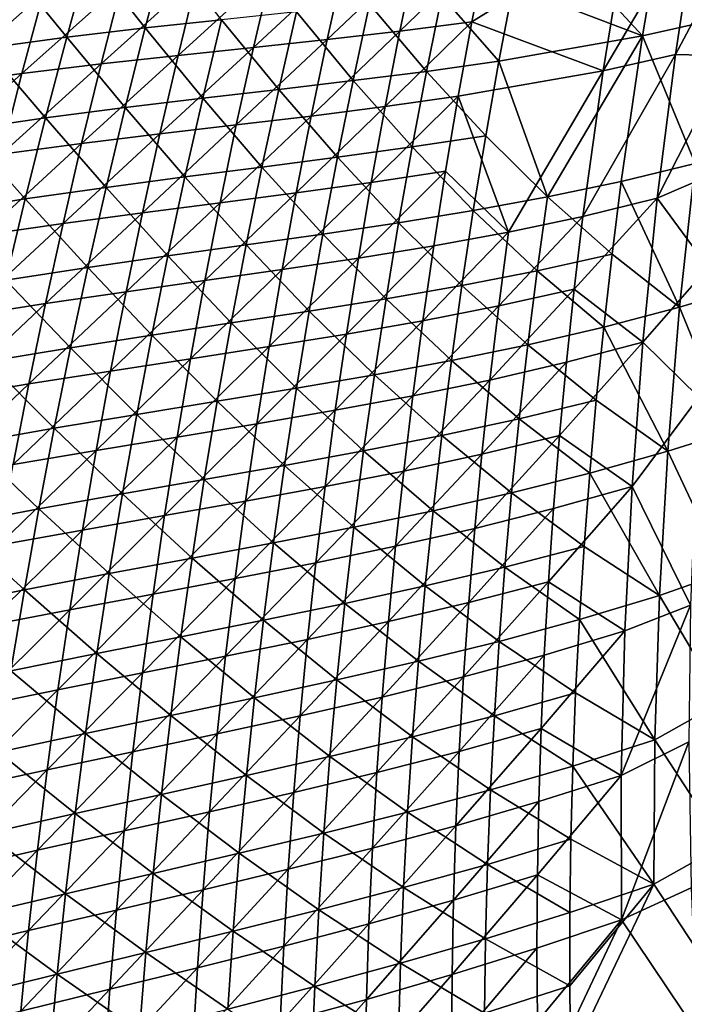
# Model space of a CAD drawing. Header units: metres. Extents: x 0 to 1400, y -1400 to 0.
# Tile 107 of 256: x 140 to 198, y -737 to -652. Entities that reach past the tile are written whole.
import ezdxf

# ---------------------------------------------------------------- set-up
doc = ezdxf.new("R2010")
doc.units = ezdxf.units.M

msp = doc.modelspace()

# ---------------------------------------------------------------- linework, layer by layer
at = {"layer": 'None'}
for points in [[(200.240112, -651.617554, -450.784302), (202.21048, -639.158752, -450.828461), (196.158539, -640.394531, -422.547272)], [(194.001862, -653.017639, -422.491547), (196.158539, -640.394531, -422.547272), (184.061356, -642.264404, -366.12973)], [(200.240112, -651.617554, -450.784302), (196.158539, -640.394531, -422.547272), (194.001862, -653.017639, -422.491547)], [(184.061356, -642.264404, -366.12973), (182.750931, -648.734924, -366.093506), (194.001862, -653.017639, -422.491547)], [(190.58049, -656.054749, -423.195984), (192.648315, -643.424438, -423.227692), (198.746384, -642.180054, -451.499603)], [(196.863342, -654.646606, -451.479156), (190.58049, -656.054749, -423.195984), (198.746384, -642.180054, -451.499603)], [(198.746384, -642.180054, -451.499603), (203.170868, -642.788696, -473.181274), (196.863342, -654.646606, -451.479156)], [(179.168198, -651.791809, -366.709717), (192.648315, -643.424438, -423.227692), (190.58049, -656.054749, -423.195984)], [(179.168198, -651.791809, -366.709717), (180.433182, -645.317749, -366.735413), (192.648315, -643.424438, -423.227692)], [(203.170868, -642.788696, -473.181274), (201.579437, -654.760437, -473.442261), (196.863342, -654.646606, -451.479156)], [(150.753738, -652.329041, -225.824341), (152.571487, -645.422302, -225.866364), (145.84726, -646.134216, -197.974655)], [(157.403198, -651.608765, -253.772552), (152.571487, -645.422302, -225.866364), (150.753738, -652.329041, -225.824341)], [(172.911819, -652.606323, -338.544495), (174.27536, -646.048889, -338.573486), (180.433182, -645.317749, -366.735413)], [(180.433182, -645.317749, -366.735413), (179.168198, -651.791809, -366.709717), (172.911819, -652.606323, -338.544495)], [(138.919067, -646.972412, -170.144257), (143.926453, -653.136353, -197.934235), (145.84726, -646.134216, -197.974655)], [(145.84726, -646.134216, -197.974655), (143.926453, -653.136353, -197.934235), (150.753738, -652.329041, -225.824341)], [(160.164597, -654.023926, -282.407928), (161.728683, -647.294922, -282.440002), (168.050003, -646.693359, -310.476929)], [(168.050003, -646.693359, -310.476929), (166.58667, -653.335632, -310.445862), (160.164597, -654.023926, -282.407928)], [(174.27536, -646.048889, -338.573486), (166.58667, -653.335632, -310.445862), (168.050003, -646.693359, -310.476929)], [(166.58667, -653.335632, -310.445862), (174.27536, -646.048889, -338.573486), (172.911819, -652.606323, -338.544495)], [(143.926453, -653.136353, -197.934235), (138.919067, -646.972412, -170.144257), (136.895416, -654.07373, -170.106369)], [(153.617432, -654.715515, -254.424713), (155.282974, -647.897278, -254.456909), (161.728683, -647.294922, -282.440002)], [(153.617432, -654.715515, -254.424713), (161.728683, -647.294922, -282.440002), (160.164597, -654.023926, -282.407928)], [(140.039459, -656.283813, -198.615997), (141.90889, -649.278137, -198.645874), (148.684967, -648.544067, -226.523956)], [(140.039459, -656.283813, -198.615997), (148.684967, -648.544067, -226.523956), (146.917526, -655.454407, -226.492477)], [(146.917526, -655.454407, -226.492477), (155.282974, -647.897278, -254.456909), (153.617432, -654.715515, -254.424713)], [(146.917526, -655.454407, -226.492477), (148.684967, -648.544067, -226.523956), (155.282974, -647.897278, -254.456909)], [(132.958298, -657.246948, -170.80217), (141.90889, -649.278137, -198.645874), (140.039459, -656.283813, -198.615997)], [(132.958298, -657.246948, -170.80217), (134.929489, -650.142151, -170.829529), (141.90889, -649.278137, -198.645874)], [(176.548874, -649.538391, -337.940125), (181.518692, -655.218201, -366.05719), (182.750931, -648.734924, -366.093506)], [(182.750931, -648.734924, -366.093506), (181.518692, -655.218201, -366.05719), (194.001862, -653.017639, -422.491547)], [(168.841995, -656.911194, -309.791351), (170.274261, -650.256531, -309.832703), (163.901215, -650.932312, -281.776123)], [(175.217331, -656.106567, -337.900848), (170.274261, -650.256531, -309.832703), (168.841995, -656.911194, -309.791351)], [(170.274261, -650.256531, -309.832703), (175.217331, -656.106567, -337.900848), (176.548874, -649.538391, -337.940125)], [(176.548874, -649.538391, -337.940125), (175.217331, -656.106567, -337.900848), (181.518692, -655.218201, -366.05719)], [(157.403198, -651.608765, -253.772552), (162.367096, -657.675415, -281.733582), (163.901215, -650.932312, -281.776123)], [(163.901215, -650.932312, -281.776123), (162.367096, -657.675415, -281.733582), (168.841995, -656.911194, -309.791351)], [(155.76651, -658.442749, -253.729767), (157.403198, -651.608765, -253.772552), (150.753738, -652.329041, -225.824341)], [(162.367096, -657.675415, -281.733582), (157.403198, -651.608765, -253.772552), (155.76651, -658.442749, -253.729767)], [(179.168198, -651.791809, -366.709717), (171.626694, -659.178284, -338.515594), (172.911819, -652.606323, -338.544495)], [(171.626694, -659.178284, -338.515594), (179.168198, -651.791809, -366.709717), (177.981567, -658.278809, -366.684052)], [(177.981567, -658.278809, -366.684052), (179.168198, -651.791809, -366.709717), (190.58049, -656.054749, -423.195984)], [(198.580261, -664.109924, -450.73999), (200.240112, -651.617554, -450.784302), (194.001862, -653.017639, -422.491547)], [(143.926453, -653.136353, -197.934235), (149.014069, -659.256775, -225.782227), (150.753738, -652.329041, -225.824341)], [(150.753738, -652.329041, -225.824341), (149.014069, -659.256775, -225.782227), (155.76651, -658.442749, -253.729767)], [(165.201767, -659.99408, -310.414886), (166.58667, -653.335632, -310.445862), (172.911819, -652.606323, -338.544495)], [(172.911819, -652.606323, -338.544495), (171.626694, -659.178284, -338.515594), (165.201767, -659.99408, -310.414886)], [(142.083725, -660.161133, -197.893707), (143.926453, -653.136353, -197.934235), (136.895416, -654.07373, -170.106369)], [(149.014069, -659.256775, -225.782227), (143.926453, -653.136353, -197.934235), (142.083725, -660.161133, -197.893707)], [(166.58667, -653.335632, -310.445862), (158.67894, -660.770996, -282.375885), (160.164597, -654.023926, -282.407928)], [(158.67894, -660.770996, -282.375885), (166.58667, -653.335632, -310.445862), (165.201767, -659.99408, -310.414886)], [(194.001862, -653.017639, -422.491547), (181.518692, -655.218201, -366.05719), (185.73703, -667.033081, -394.188141)], [(192.15744, -665.678223, -422.435699), (194.001862, -653.017639, -422.491547), (185.73703, -667.033081, -394.188141)], [(198.580261, -664.109924, -450.73999), (194.001862, -653.017639, -422.491547), (192.15744, -665.678223, -422.435699)], [(136.895416, -654.07373, -170.106369), (134.949951, -661.199219, -170.06839), (142.083725, -660.161133, -197.893707)], [(152.030289, -661.553528, -254.392578), (153.617432, -654.715515, -254.424713), (160.164597, -654.023926, -282.407928)], [(160.164597, -654.023926, -282.407928), (158.67894, -660.770996, -282.375885), (152.030289, -661.553528, -254.392578)], [(145.228485, -662.38623, -226.461044), (146.917526, -655.454407, -226.492477), (153.617432, -654.715515, -254.424713)], [(145.228485, -662.38623, -226.461044), (153.617432, -654.715515, -254.424713), (152.030289, -661.553528, -254.392578)], [(181.518692, -655.218201, -366.05719), (175.217331, -656.106567, -337.900848), (180.365021, -661.71344, -366.020844)], [(185.73703, -667.033081, -394.188141), (181.518692, -655.218201, -366.05719), (180.365021, -661.71344, -366.020844)], [(196.863342, -654.646606, -451.479156), (188.825607, -668.723083, -423.164001), (190.58049, -656.054749, -423.195984)], [(196.863342, -654.646606, -451.479156), (195.291443, -667.147095, -451.458374), (188.825607, -668.723083, -423.164001)], [(196.863342, -654.646606, -451.479156), (201.579437, -654.760437, -473.442261), (195.291443, -667.147095, -451.458374)], [(201.579437, -654.760437, -473.442261), (200.461853, -664.913574, -473.664642), (195.291443, -667.147095, -451.458374)], [(131.065689, -664.376526, -170.774841), (132.958298, -657.246948, -170.80217), (140.039459, -656.283813, -198.615997)], [(131.065689, -664.376526, -170.774841), (140.039459, -656.283813, -198.615997), (138.248474, -663.312744, -198.586151)], [(138.248474, -663.312744, -198.586151), (146.917526, -655.454407, -226.492477), (145.228485, -662.38623, -226.461044)], [(138.248474, -663.312744, -198.586151), (140.039459, -656.283813, -198.615997), (146.917526, -655.454407, -226.492477)], [(173.964478, -662.688171, -337.861542), (175.217331, -656.106567, -337.900848), (168.841995, -656.911194, -309.791351)], [(180.365021, -661.71344, -366.020844), (175.217331, -656.106567, -337.900848), (173.964478, -662.688171, -337.861542)], [(190.58049, -656.054749, -423.195984), (182.349335, -670.089661, -394.877411), (177.981567, -658.278809, -366.684052)], [(188.825607, -668.723083, -423.164001), (182.349335, -670.089661, -394.877411), (190.58049, -656.054749, -423.195984)], [(162.367096, -657.675415, -281.733582), (167.488434, -663.580872, -309.749908), (168.841995, -656.911194, -309.791351)], [(168.841995, -656.911194, -309.791351), (167.488434, -663.580872, -309.749908), (173.964478, -662.688171, -337.861542)], [(160.911728, -664.435303, -281.690979), (162.367096, -657.675415, -281.733582), (155.76651, -658.442749, -253.729767)], [(167.488434, -663.580872, -309.749908), (162.367096, -657.675415, -281.733582), (160.911728, -664.435303, -281.690979)], [(149.014069, -659.256775, -225.782227), (154.208557, -665.295227, -253.686905), (155.76651, -658.442749, -253.729767)], [(155.76651, -658.442749, -253.729767), (154.208557, -665.295227, -253.686905), (160.911728, -664.435303, -281.690979)], [(170.420471, -665.764099, -338.486755), (171.626694, -659.178284, -338.515594), (177.981567, -658.278809, -366.684052)], [(177.981567, -658.278809, -366.684052), (176.873718, -664.778076, -366.658447), (170.420471, -665.764099, -338.486755)], [(182.349335, -670.089661, -394.877411), (176.873718, -664.778076, -366.658447), (177.981567, -658.278809, -366.684052)], [(147.353165, -666.204712, -225.740036), (149.014069, -659.256775, -225.782227), (142.083725, -660.161133, -197.893707)], [(154.208557, -665.295227, -253.686905), (149.014069, -659.256775, -225.782227), (147.353165, -666.204712, -225.740036)], [(171.626694, -659.178284, -338.515594), (163.895844, -666.668152, -310.383942), (165.201767, -659.99408, -310.414886)], [(163.895844, -666.668152, -310.383942), (171.626694, -659.178284, -338.515594), (170.420471, -665.764099, -338.486755)], [(134.949951, -661.199219, -170.06839), (140.31987, -667.207764, -197.853104), (142.083725, -660.161133, -197.893707)], [(142.083725, -660.161133, -197.893707), (140.31987, -667.207764, -197.853104), (147.353165, -666.204712, -225.740036)], [(157.272263, -667.535339, -282.343933), (158.67894, -660.770996, -282.375885), (165.201767, -659.99408, -310.414886)], [(165.201767, -659.99408, -310.414886), (163.895844, -666.668152, -310.383942), (157.272263, -667.535339, -282.343933)], [(140.31987, -667.207764, -197.853104), (134.949951, -661.199219, -170.06839), (133.083511, -668.348083, -170.030319)], [(158.67894, -660.770996, -282.375885), (150.522156, -668.410706, -254.360489), (152.030289, -661.553528, -254.392578)], [(150.522156, -668.410706, -254.360489), (158.67894, -660.770996, -282.375885), (157.272263, -667.535339, -282.343933)], [(143.61853, -669.338989, -226.429672), (145.228485, -662.38623, -226.461044), (152.030289, -661.553528, -254.392578)], [(152.030289, -661.553528, -254.392578), (150.522156, -668.410706, -254.360489), (143.61853, -669.338989, -226.429672)], [(179.290268, -668.219727, -365.984467), (180.365021, -661.71344, -366.020844), (173.964478, -662.688171, -337.861542)], [(185.73703, -667.033081, -394.188141), (180.365021, -661.71344, -366.020844), (179.290268, -668.219727, -365.984467)], [(136.536667, -670.364319, -198.556351), (138.248474, -663.312744, -198.586151), (145.228485, -662.38623, -226.461044)], [(136.536667, -670.364319, -198.556351), (145.228485, -662.38623, -226.461044), (143.61853, -669.338989, -226.429672)], [(167.488434, -663.580872, -309.749908), (172.79071, -669.28241, -337.822174), (173.964478, -662.688171, -337.861542)], [(173.964478, -662.688171, -337.861542), (172.79071, -669.28241, -337.822174), (179.290268, -668.219727, -365.984467)], [(166.214096, -670.264832, -309.708435), (167.488434, -663.580872, -309.749908), (160.911728, -664.435303, -281.690979)], [(172.79071, -669.28241, -337.822174), (167.488434, -663.580872, -309.749908), (166.214096, -670.264832, -309.708435)], [(154.208557, -665.295227, -253.686905), (159.53566, -671.211121, -281.648315), (160.911728, -664.435303, -281.690979)], [(160.911728, -664.435303, -281.690979), (159.53566, -671.211121, -281.648315), (166.214096, -670.264832, -309.708435)], [(176.873718, -664.778076, -366.658447), (169.29364, -672.363037, -338.458008), (170.420471, -665.764099, -338.486755)], [(169.29364, -672.363037, -338.458008), (176.873718, -664.778076, -366.658447), (175.845078, -671.288818, -366.632904)], [(175.845078, -671.288818, -366.632904), (176.873718, -664.778076, -366.658447), (182.349335, -670.089661, -394.877411)], [(197.232437, -676.629211, -450.695526), (198.580261, -664.109924, -450.73999), (192.15744, -665.678223, -422.435699)], [(202.491074, -675.065979, -473.218658), (198.580261, -664.109924, -450.73999), (197.232437, -676.629211, -450.695526)], [(152.730011, -672.165405, -253.643997), (154.208557, -665.295227, -253.686905), (147.353165, -666.204712, -225.740036)], [(159.53566, -671.211121, -281.648315), (154.208557, -665.295227, -253.686905), (152.730011, -672.165405, -253.643997)], [(185.73703, -667.033081, -394.188141), (191.352951, -672.020447, -422.407745), (192.15744, -665.678223, -422.435699)], [(191.352951, -672.020447, -422.407745), (197.232437, -676.629211, -450.695526), (192.15744, -665.678223, -422.435699)], [(195.291443, -667.147095, -451.458374), (200.461853, -664.913574, -473.664642), (199.708054, -673.185608, -473.846252)], [(140.31987, -667.207764, -197.853104), (145.771774, -673.172058, -225.6978), (147.353165, -666.204712, -225.740036)], [(147.353165, -666.204712, -225.740036), (145.771774, -673.172058, -225.6978), (152.730011, -672.165405, -253.643997)], [(162.669418, -673.357117, -310.353119), (163.895844, -666.668152, -310.383942), (170.420471, -665.764099, -338.486755)], [(170.420471, -665.764099, -338.486755), (169.29364, -672.363037, -338.458008), (162.669418, -673.357117, -310.353119)], [(138.635666, -674.27533, -197.812439), (140.31987, -667.207764, -197.853104), (133.083511, -668.348083, -170.030319)], [(145.771774, -673.172058, -225.6978), (140.31987, -667.207764, -197.853104), (138.635666, -674.27533, -197.812439)], [(163.895844, -666.668152, -310.383942), (155.94519, -674.316467, -282.312042), (157.272263, -667.535339, -282.343933)], [(155.94519, -674.316467, -282.312042), (163.895844, -666.668152, -310.383942), (162.669418, -673.357117, -310.353119)], [(184.838287, -673.461853, -394.155518), (185.73703, -667.033081, -394.188141), (179.290268, -668.219727, -365.984467)], [(191.352951, -672.020447, -422.407745), (185.73703, -667.033081, -394.188141), (184.838287, -673.461853, -394.155518)], [(195.291443, -667.147095, -451.458374), (188.066345, -675.069702, -423.147888), (188.825607, -668.723083, -423.164001)], [(195.291443, -667.147095, -451.458374), (194.032959, -679.675659, -451.437195), (188.066345, -675.069702, -423.147888)], [(195.291443, -667.147095, -451.458374), (199.708054, -673.185608, -473.846252), (194.032959, -679.675659, -451.437195)], [(149.093704, -675.286438, -254.328476), (150.522156, -668.410706, -254.360489), (157.272263, -667.535339, -282.343933)], [(157.272263, -667.535339, -282.343933), (155.94519, -674.316467, -282.312042), (149.093704, -675.286438, -254.328476)], [(172.79071, -669.28241, -337.822174), (178.294815, -674.736267, -365.948059), (179.290268, -668.219727, -365.984467)], [(179.290268, -668.219727, -365.984467), (178.294815, -674.736267, -365.948059), (184.838287, -673.461853, -394.155518)], [(150.522156, -668.410706, -254.360489), (142.088348, -676.312195, -226.398361), (143.61853, -669.338989, -226.429672)], [(142.088348, -676.312195, -226.398361), (150.522156, -668.410706, -254.360489), (149.093704, -675.286438, -254.328476)], [(181.496399, -676.52301, -394.856201), (182.349335, -670.089661, -394.877411), (188.825607, -668.723083, -423.164001)], [(188.825607, -668.723083, -423.164001), (188.066345, -675.069702, -423.147888), (181.496399, -676.52301, -394.856201)], [(134.9048, -677.438049, -198.526611), (136.536667, -670.364319, -198.556351), (143.61853, -669.338989, -226.429672)], [(143.61853, -669.338989, -226.429672), (142.088348, -676.312195, -226.398361), (134.9048, -677.438049, -198.526611)], [(171.696487, -675.888367, -337.782776), (172.79071, -669.28241, -337.822174), (166.214096, -670.264832, -309.708435)], [(178.294815, -674.736267, -365.948059), (172.79071, -669.28241, -337.822174), (171.696487, -675.888367, -337.782776)], [(159.53566, -671.211121, -281.648315), (165.019485, -676.962219, -309.666931), (166.214096, -670.264832, -309.708435)], [(166.214096, -670.264832, -309.708435), (165.019485, -676.962219, -309.666931), (171.696487, -675.888367, -337.782776)], [(174.896057, -677.810364, -366.607422), (182.349335, -670.089661, -394.877411), (181.496399, -676.52301, -394.856201)], [(174.896057, -677.810364, -366.607422), (175.845078, -671.288818, -366.632904), (182.349335, -670.089661, -394.877411)], [(158.239471, -678.002075, -281.605621), (159.53566, -671.211121, -281.648315), (152.730011, -672.165405, -253.643997)], [(165.019485, -676.962219, -309.666931), (159.53566, -671.211121, -281.648315), (158.239471, -678.002075, -281.605621)], [(168.246674, -678.974487, -338.429352), (169.29364, -672.363037, -338.458008), (175.845078, -671.288818, -366.632904)], [(175.845078, -671.288818, -366.632904), (174.896057, -677.810364, -366.607422), (168.246674, -678.974487, -338.429352)], [(145.771774, -673.172058, -225.6978), (151.331497, -679.052429, -253.601044), (152.730011, -672.165405, -253.643997)], [(152.730011, -672.165405, -253.643997), (151.331497, -679.052429, -253.601044), (158.239471, -678.002075, -281.605621)], [(169.29364, -672.363037, -338.458008), (161.523041, -680.060303, -310.322418), (162.669418, -673.357117, -310.353119)], [(161.523041, -680.060303, -310.322418), (169.29364, -672.363037, -338.458008), (168.246674, -678.974487, -338.429352)], [(190.627274, -678.369507, -422.379791), (191.352951, -672.020447, -422.407745), (184.838287, -673.461853, -394.155518)], [(197.232437, -676.629211, -450.695526), (191.352951, -672.020447, -422.407745), (190.627274, -678.369507, -422.379791)], [(144.270599, -680.157898, -225.655502), (145.771774, -673.172058, -225.6978), (138.635666, -674.27533, -197.812439)], [(151.331497, -679.052429, -253.601044), (145.771774, -673.172058, -225.6978), (144.270599, -680.157898, -225.655502)], [(154.698288, -681.113647, -282.280273), (155.94519, -674.316467, -282.312042), (162.669418, -673.357117, -310.353119)], [(162.669418, -673.357117, -310.353119), (161.523041, -680.060303, -310.322418), (154.698288, -681.113647, -282.280273)], [(199.708054, -673.185608, -473.846252), (198.906662, -684.459351, -474.093994), (194.032959, -679.675659, -451.437195)], [(138.635666, -674.27533, -197.812439), (137.031921, -681.363159, -197.771729), (144.270599, -680.157898, -225.655502)], [(178.294815, -674.736267, -365.948059), (184.018829, -679.89856, -394.122894), (184.838287, -673.461853, -394.155518)], [(184.838287, -673.461853, -394.155518), (184.018829, -679.89856, -394.122894), (190.627274, -678.369507, -422.379791)], [(155.94519, -674.316467, -282.312042), (147.745575, -682.180115, -254.296539), (149.093704, -675.286438, -254.328476)], [(147.745575, -682.180115, -254.296539), (155.94519, -674.316467, -282.312042), (154.698288, -681.113647, -282.280273)], [(177.379028, -681.262207, -365.911621), (178.294815, -674.736267, -365.948059), (171.696487, -675.888367, -337.782776)], [(184.018829, -679.89856, -394.122894), (178.294815, -674.736267, -365.948059), (177.379028, -681.262207, -365.911621)], [(188.066345, -675.069702, -423.147888), (180.72316, -682.965027, -394.834991), (181.496399, -676.52301, -394.856201)], [(188.066345, -675.069702, -423.147888), (187.386307, -681.423584, -423.131714), (180.72316, -682.965027, -394.834991)], [(194.032959, -679.675659, -451.437195), (187.386307, -681.423584, -423.131714), (188.066345, -675.069702, -423.147888)], [(201.662872, -687.445618, -473.470703), (202.491074, -675.065979, -473.218658), (197.232437, -676.629211, -450.695526)], [(140.638626, -683.305115, -226.367126), (142.088348, -676.312195, -226.398361), (149.093704, -675.286438, -254.328476)], [(149.093704, -675.286438, -254.328476), (147.745575, -682.180115, -254.296539), (140.638626, -683.305115, -226.367126)], [(165.019485, -676.962219, -309.666931), (170.682236, -682.505371, -337.743347), (171.696487, -675.888367, -337.782776)], [(171.696487, -675.888367, -337.782776), (170.682236, -682.505371, -337.743347), (177.379028, -681.262207, -365.911621)], [(142.088348, -676.312195, -226.398361), (133.353592, -684.533325, -198.496964), (134.9048, -677.438049, -198.526611)], [(133.353592, -684.533325, -198.496964), (142.088348, -676.312195, -226.398361), (140.638626, -683.305115, -226.367126)], [(174.027115, -684.342102, -366.582001), (174.896057, -677.810364, -366.607422), (181.496399, -676.52301, -394.856201)], [(181.496399, -676.52301, -394.856201), (180.72316, -682.965027, -394.834991), (174.027115, -684.342102, -366.582001)], [(196.198151, -689.168701, -450.651093), (197.232437, -676.629211, -450.695526), (190.627274, -678.369507, -422.379791)], [(201.662872, -687.445618, -473.470703), (197.232437, -676.629211, -450.695526), (196.198151, -689.168701, -450.651093)], [(163.905106, -683.672241, -309.625427), (165.019485, -676.962219, -309.666931), (158.239471, -678.002075, -281.605621)], [(170.682236, -682.505371, -337.743347), (165.019485, -676.962219, -309.666931), (163.905106, -683.672241, -309.625427)], [(151.331497, -679.052429, -253.601044), (157.023758, -684.807312, -281.562927), (158.239471, -678.002075, -281.605621)], [(158.239471, -678.002075, -281.605621), (157.023758, -684.807312, -281.562927), (163.905106, -683.672241, -309.625427)], [(174.896057, -677.810364, -366.607422), (167.28006, -685.597717, -338.400818), (168.246674, -678.974487, -338.429352)], [(174.027115, -684.342102, -366.582001), (167.28006, -685.597717, -338.400818), (174.896057, -677.810364, -366.607422)], [(184.018829, -679.89856, -394.122894), (189.980637, -684.724548, -422.351868), (190.627274, -678.369507, -422.379791)], [(190.627274, -678.369507, -422.379791), (189.980637, -684.724548, -422.351868), (196.198151, -689.168701, -450.651093)], [(150.013687, -685.955505, -253.558075), (151.331497, -679.052429, -253.601044), (144.270599, -680.157898, -225.655502)], [(157.023758, -684.807312, -281.562927), (151.331497, -679.052429, -253.601044), (150.013687, -685.955505, -253.558075)], [(160.45723, -686.777161, -310.291809), (161.523041, -680.060303, -310.322418), (168.246674, -678.974487, -338.429352)], [(168.246674, -678.974487, -338.429352), (167.28006, -685.597717, -338.400818), (160.45723, -686.777161, -310.291809)], [(137.031921, -681.363159, -197.771729), (142.850372, -687.16156, -225.61319), (144.270599, -680.157898, -225.655502)], [(144.270599, -680.157898, -225.655502), (142.850372, -687.16156, -225.61319), (150.013687, -685.955505, -253.558075)], [(161.523041, -680.060303, -310.322418), (153.53215, -687.926331, -282.248596), (154.698288, -681.113647, -282.280273)], [(160.45723, -686.777161, -310.291809), (153.53215, -687.926331, -282.248596), (161.523041, -680.060303, -310.322418)], [(183.278961, -686.342529, -394.090302), (184.018829, -679.89856, -394.122894), (177.379028, -681.262207, -365.911621)], [(189.980637, -684.724548, -422.351868), (184.018829, -679.89856, -394.122894), (183.278961, -686.342529, -394.090302)], [(187.386307, -681.423584, -423.131714), (194.032959, -679.675659, -451.437195), (186.785812, -687.784058, -423.115479)], [(186.785812, -687.784058, -423.115479), (194.032959, -679.675659, -451.437195), (193.090103, -692.226379, -451.415649)], [(194.032959, -679.675659, -451.437195), (198.906662, -684.459351, -474.093994), (193.090103, -692.226379, -451.415649)], [(146.478378, -689.091125, -254.264709), (147.745575, -682.180115, -254.296539), (154.698288, -681.113647, -282.280273)], [(154.698288, -681.113647, -282.280273), (153.53215, -687.926331, -282.248596), (146.478378, -689.091125, -254.264709)], [(137.031921, -681.363159, -197.771729), (135.509399, -688.470398, -197.730972), (142.850372, -687.16156, -225.61319)], [(170.682236, -682.505371, -337.743347), (176.543274, -687.796753, -365.875214), (177.379028, -681.262207, -365.911621)], [(177.379028, -681.262207, -365.911621), (176.543274, -687.796753, -365.875214), (183.278961, -686.342529, -394.090302)], [(180.72316, -682.965027, -394.834991), (187.386307, -681.423584, -423.131714), (180.029999, -689.414856, -394.813782)], [(180.029999, -689.414856, -394.813782), (187.386307, -681.423584, -423.131714), (186.785812, -687.784058, -423.115479)], [(147.745575, -682.180115, -254.296539), (139.270065, -690.317322, -226.335983), (140.638626, -683.305115, -226.367126)], [(146.478378, -689.091125, -254.264709), (139.270065, -690.317322, -226.335983), (147.745575, -682.180115, -254.296539)], [(169.748398, -689.132446, -337.703949), (170.682236, -682.505371, -337.743347), (163.905106, -683.672241, -309.625427)], [(176.543274, -687.796753, -365.875214), (170.682236, -682.505371, -337.743347), (169.748398, -689.132446, -337.703949)], [(131.88382, -691.649597, -198.467377), (133.353592, -684.533325, -198.496964), (140.638626, -683.305115, -226.367126)], [(140.638626, -683.305115, -226.367126), (139.270065, -690.317322, -226.335983), (131.88382, -691.649597, -198.467377)], [(157.023758, -684.807312, -281.562927), (162.87146, -690.393982, -309.583923), (163.905106, -683.672241, -309.625427)], [(163.905106, -683.672241, -309.625427), (162.87146, -690.393982, -309.583923), (169.748398, -689.132446, -337.703949)], [(174.027115, -684.342102, -366.582001), (180.72316, -682.965027, -394.834991), (173.238663, -690.883179, -366.556671)], [(173.238663, -690.883179, -366.556671), (180.72316, -682.965027, -394.834991), (180.029999, -689.414856, -394.813782)], [(167.28006, -685.597717, -338.400818), (174.027115, -684.342102, -366.582001), (166.394272, -692.232056, -338.372375)], [(166.394272, -692.232056, -338.372375), (174.027115, -684.342102, -366.582001), (173.238663, -690.883179, -366.556671)], [(198.906662, -684.459351, -474.093994), (198.164291, -702.569031, -474.491333), (193.090103, -692.226379, -451.415649)], [(155.889084, -691.626099, -281.520233), (157.023758, -684.807312, -281.562927), (150.013687, -685.955505, -253.558075)], [(162.87146, -690.393982, -309.583923), (157.023758, -684.807312, -281.562927), (155.889084, -691.626099, -281.520233)], [(189.413284, -691.084778, -422.323975), (189.980637, -684.724548, -422.351868), (183.278961, -686.342529, -394.090302)], [(196.198151, -689.168701, -450.651093), (189.980637, -684.724548, -422.351868), (189.413284, -691.084778, -422.323975)], [(142.850372, -687.16156, -225.61319), (148.777206, -692.873779, -253.515091), (150.013687, -685.955505, -253.558075)], [(150.013687, -685.955505, -253.558075), (148.777206, -692.873779, -253.515091), (155.889084, -691.626099, -281.520233)], [(160.45723, -686.777161, -310.291809), (167.28006, -685.597717, -338.400818), (159.472519, -693.506897, -310.261353)], [(159.472519, -693.506897, -310.261353), (167.28006, -685.597717, -338.400818), (166.394272, -692.232056, -338.372375)], [(153.53215, -687.926331, -282.248596), (160.45723, -686.777161, -310.291809), (152.447357, -694.753784, -282.217041)], [(152.447357, -694.753784, -282.217041), (160.45723, -686.777161, -310.291809), (159.472519, -693.506897, -310.261353)], [(176.543274, -687.796753, -365.875214), (182.618973, -692.792847, -394.057709), (183.278961, -686.342529, -394.090302)], [(183.278961, -686.342529, -394.090302), (182.618973, -692.792847, -394.057709), (189.413284, -691.084778, -422.323975)], [(135.509399, -688.470398, -197.730972), (141.511795, -694.182129, -225.570862), (142.850372, -687.16156, -225.61319)], [(142.850372, -687.16156, -225.61319), (141.511795, -694.182129, -225.570862), (148.777206, -692.873779, -253.515091)], [(146.478378, -689.091125, -254.264709), (153.53215, -687.926331, -282.248596), (145.29277, -696.018921, -254.232971)], [(145.29277, -696.018921, -254.232971), (153.53215, -687.926331, -282.248596), (152.447357, -694.753784, -282.217041)], [(175.787933, -694.33905, -365.838806), (176.543274, -687.796753, -365.875214), (169.748398, -689.132446, -337.703949)], [(182.618973, -692.792847, -394.057709), (176.543274, -687.796753, -365.875214), (175.787933, -694.33905, -365.838806)], [(186.265198, -694.150391, -423.099152), (179.417282, -695.871887, -394.792603), (186.785812, -687.784058, -423.115479)], [(186.785812, -687.784058, -423.115479), (179.417282, -695.871887, -394.792603), (180.029999, -689.414856, -394.813782)], [(193.090103, -692.226379, -451.415649), (186.265198, -694.150391, -423.099152), (186.785812, -687.784058, -423.115479)], [(201.153519, -699.712524, -473.720123), (201.662872, -687.445618, -473.470703), (196.198151, -689.168701, -450.651093)], [(135.509399, -688.470398, -197.730972), (134.068893, -695.596252, -197.690201), (141.511795, -694.182129, -225.570862)], [(139.270065, -690.317322, -226.335983), (146.478378, -689.091125, -254.264709), (137.983368, -697.348145, -226.304932)], [(137.983368, -697.348145, -226.304932), (146.478378, -689.091125, -254.264709), (145.29277, -696.018921, -254.232971)], [(162.87146, -690.393982, -309.583923), (168.895401, -695.768799, -337.664581), (169.748398, -689.132446, -337.703949)], [(169.748398, -689.132446, -337.703949), (168.895401, -695.768799, -337.664581), (175.787933, -694.33905, -365.838806)], [(179.417282, -695.871887, -394.792603), (172.531128, -697.433044, -366.531433), (180.029999, -689.414856, -394.813782)], [(180.029999, -689.414856, -394.813782), (172.531128, -697.433044, -366.531433), (173.238663, -690.883179, -366.556671)], [(195.478851, -701.721619, -450.60672), (196.198151, -689.168701, -450.651093), (189.413284, -691.084778, -422.323975)], [(201.153519, -699.712524, -473.720123), (196.198151, -689.168701, -450.651093), (195.478851, -701.721619, -450.60672)], [(161.919052, -697.126709, -309.542419), (162.87146, -690.393982, -309.583923), (155.889084, -691.626099, -281.520233)], [(168.895401, -695.768799, -337.664581), (162.87146, -690.393982, -309.583923), (161.919052, -697.126709, -309.542419)], [(172.531128, -697.433044, -366.531433), (165.589798, -698.876831, -338.344116), (173.238663, -690.883179, -366.556671)], [(173.238663, -690.883179, -366.556671), (165.589798, -698.876831, -338.344116), (166.394272, -692.232056, -338.372375)], [(182.618973, -692.792847, -394.057709), (188.925461, -697.44928, -422.296112), (189.413284, -691.084778, -422.323975)], [(189.413284, -691.084778, -422.323975), (188.925461, -697.44928, -422.296112), (195.478851, -701.721619, -450.60672)], [(148.777206, -692.873779, -253.515091), (154.836014, -698.45752, -281.477539), (155.889084, -691.626099, -281.520233)], [(155.889084, -691.626099, -281.520233), (154.836014, -698.45752, -281.477539), (161.919052, -697.126709, -309.542419)], [(165.589798, -698.876831, -338.344116), (158.569443, -700.248901, -310.231018), (166.394272, -692.232056, -338.372375)], [(166.394272, -692.232056, -338.372375), (158.569443, -700.248901, -310.231018), (159.472519, -693.506897, -310.261353)], [(192.464432, -704.79248, -451.393738), (185.824661, -700.521667, -423.082764), (193.090103, -692.226379, -451.415649)], [(185.824661, -700.521667, -423.082764), (186.265198, -694.150391, -423.099152), (193.090103, -692.226379, -451.415649)], [(193.090103, -692.226379, -451.415649), (198.164291, -702.569031, -474.491333), (192.464432, -704.79248, -451.393738)], [(141.511795, -694.182129, -225.570862), (147.622711, -699.806519, -253.472137), (148.777206, -692.873779, -253.515091)], [(148.777206, -692.873779, -253.515091), (147.622711, -699.806519, -253.472137), (154.836014, -698.45752, -281.477539)], [(182.039185, -699.248596, -394.025177), (182.618973, -692.792847, -394.057709), (175.787933, -694.33905, -365.838806)], [(188.925461, -697.44928, -422.296112), (182.618973, -692.792847, -394.057709), (182.039185, -699.248596, -394.025177)], [(158.569443, -700.248901, -310.231018), (151.444489, -701.59552, -282.185608), (159.472519, -693.506897, -310.261353)], [(159.472519, -693.506897, -310.261353), (151.444489, -701.59552, -282.185608), (152.447357, -694.753784, -282.217041)], [(134.068893, -695.596252, -197.690201), (140.2556, -701.218872, -225.528534), (141.511795, -694.182129, -225.570862)], [(141.511795, -694.182129, -225.570862), (140.2556, -701.218872, -225.528534), (147.622711, -699.806519, -253.472137)], [(151.444489, -701.59552, -282.185608), (144.189392, -702.962891, -254.201355), (152.447357, -694.753784, -282.217041)], [(152.447357, -694.753784, -282.217041), (144.189392, -702.962891, -254.201355), (145.29277, -696.018921, -254.232971)], [(168.895401, -695.768799, -337.664581), (175.113342, -700.888245, -365.80246), (175.787933, -694.33905, -365.838806)], [(175.787933, -694.33905, -365.838806), (175.113342, -700.888245, -365.80246), (182.039185, -699.248596, -394.025177)], [(178.885269, -702.335144, -394.771423), (186.265198, -694.150391, -423.099152), (185.824661, -700.521667, -423.082764)], [(179.417282, -695.871887, -394.792603), (186.265198, -694.150391, -423.099152), (178.885269, -702.335144, -394.771423)], [(140.2556, -701.218872, -225.528534), (134.068893, -695.596252, -197.690201), (132.711212, -702.739807, -197.649429)], [(144.189392, -702.962891, -254.201355), (136.77919, -704.397034, -226.273987), (145.29277, -696.018921, -254.232971)], [(145.29277, -696.018921, -254.232971), (136.77919, -704.397034, -226.273987), (137.983368, -697.348145, -226.304932)], [(168.123688, -702.413635, -337.625244), (168.895401, -695.768799, -337.664581), (161.919052, -697.126709, -309.542419)], [(175.113342, -700.888245, -365.80246), (168.895401, -695.768799, -337.664581), (168.123688, -702.413635, -337.625244)], [(171.904846, -703.990662, -366.506287), (172.531128, -697.433044, -366.531433), (179.417282, -695.871887, -394.792603)], [(171.904846, -703.990662, -366.506287), (179.417282, -695.871887, -394.792603), (178.885269, -702.335144, -394.771423)], [(154.836014, -698.45752, -281.477539), (161.048401, -703.869507, -309.500977), (161.919052, -697.126709, -309.542419)], [(161.919052, -697.126709, -309.542419), (161.048401, -703.869507, -309.500977), (168.123688, -702.413635, -337.625244)], [(164.86702, -705.531128, -338.315948), (172.531128, -697.433044, -366.531433), (171.904846, -703.990662, -366.506287)], [(165.589798, -698.876831, -338.344116), (172.531128, -697.433044, -366.531433), (164.86702, -705.531128, -338.315948)], [(188.51738, -703.817261, -422.268311), (188.925461, -697.44928, -422.296112), (182.039185, -699.248596, -394.025177)], [(195.478851, -701.721619, -450.60672), (188.925461, -697.44928, -422.296112), (188.51738, -703.817261, -422.268311)], [(147.622711, -699.806519, -253.472137), (153.865143, -705.300781, -281.434906), (154.836014, -698.45752, -281.477539)], [(154.836014, -698.45752, -281.477539), (153.865143, -705.300781, -281.434906), (161.048401, -703.869507, -309.500977)], [(157.748474, -707.002258, -310.200836), (158.569443, -700.248901, -310.231018), (165.589798, -698.876831, -338.344116)], [(157.748474, -707.002258, -310.200836), (165.589798, -698.876831, -338.344116), (164.86702, -705.531128, -338.315948)], [(140.2556, -701.218872, -225.528534), (146.550842, -706.752747, -253.429214), (147.622711, -699.806519, -253.472137)], [(147.622711, -699.806519, -253.472137), (146.550842, -706.752747, -253.429214), (153.865143, -705.300781, -281.434906)], [(175.113342, -700.888245, -365.80246), (181.539856, -705.709045, -393.992676), (182.039185, -699.248596, -394.025177)], [(182.039185, -699.248596, -394.025177), (181.539856, -705.709045, -393.992676), (188.51738, -703.817261, -422.268311)], [(200.958832, -710.970947, -473.948242), (201.153519, -699.712524, -473.720123), (195.478851, -701.721619, -450.60672)], [(150.524109, -708.450439, -282.154327), (158.569443, -700.248901, -310.231018), (157.748474, -707.002258, -310.200836)], [(151.444489, -701.59552, -282.185608), (158.569443, -700.248901, -310.231018), (150.524109, -708.450439, -282.154327)], [(178.434097, -708.803589, -394.750275), (178.885269, -702.335144, -394.771423), (185.824661, -700.521667, -423.082764)], [(178.434097, -708.803589, -394.750275), (185.824661, -700.521667, -423.082764), (185.464249, -706.896851, -423.066345)], [(185.464249, -706.896851, -423.066345), (185.824661, -700.521667, -423.082764), (192.464432, -704.79248, -451.393738)], [(139.082489, -708.270813, -225.486237), (140.2556, -701.218872, -225.528534), (132.711212, -702.739807, -197.649429)], [(146.550842, -706.752747, -253.429214), (140.2556, -701.218872, -225.528534), (139.082489, -708.270813, -225.486237)], [(143.168854, -709.921997, -254.169861), (144.189392, -702.962891, -254.201355), (151.444489, -701.59552, -282.185608)], [(143.168854, -709.921997, -254.169861), (151.444489, -701.59552, -282.185608), (150.524109, -708.450439, -282.154327)], [(174.519867, -707.44342, -365.766144), (175.113342, -700.888245, -365.80246), (168.123688, -702.413635, -337.625244)], [(181.539856, -705.709045, -393.992676), (175.113342, -700.888245, -365.80246), (174.519867, -707.44342, -365.766144)], [(161.048401, -703.869507, -309.500977), (167.43367, -709.065979, -337.585938), (168.123688, -702.413635, -337.625244)], [(168.123688, -702.413635, -337.625244), (167.43367, -709.065979, -337.585938), (174.519867, -707.44342, -365.766144)], [(171.360016, -710.554932, -366.481262), (178.885269, -702.335144, -394.771423), (178.434097, -708.803589, -394.750275)], [(171.360016, -710.554932, -366.481262), (171.904846, -703.990662, -366.506287), (178.885269, -702.335144, -394.771423)], [(195.075775, -714.281006, -450.5625), (195.478851, -701.721619, -450.60672), (188.51738, -703.817261, -422.268311)], [(200.958832, -710.970947, -473.948242), (195.478851, -701.721619, -450.60672), (195.075775, -714.281006, -450.5625)], [(135.658249, -711.463013, -226.243164), (144.189392, -702.962891, -254.201355), (143.168854, -709.921997, -254.169861)], [(136.77919, -704.397034, -226.273987), (144.189392, -702.962891, -254.201355), (135.658249, -711.463013, -226.243164)], [(198.164291, -702.569031, -474.491333), (192.156113, -717.366028, -451.371521), (192.464432, -704.79248, -451.393738)], [(198.164291, -702.569031, -474.491333), (198.042236, -714.444641, -474.750732), (192.156113, -717.366028, -451.371521)], [(153.865143, -705.300781, -281.434906), (160.26001, -710.62146, -309.459595), (161.048401, -703.869507, -309.500977)], [(161.048401, -703.869507, -309.500977), (160.26001, -710.62146, -309.459595), (167.43367, -709.065979, -337.585938)], [(164.226257, -712.193787, -338.287964), (164.86702, -705.531128, -338.315948), (171.904846, -703.990662, -366.506287)], [(164.226257, -712.193787, -338.287964), (171.904846, -703.990662, -366.506287), (171.360016, -710.554932, -366.481262)], [(181.539856, -705.709045, -393.992676), (188.18924, -710.187744, -422.24057), (188.51738, -703.817261, -422.268311)], [(188.51738, -703.817261, -422.268311), (188.18924, -710.187744, -422.24057), (195.075775, -714.281006, -450.5625)], [(192.464432, -704.79248, -451.393738), (192.156113, -717.366028, -451.371521), (185.184052, -713.27478, -423.049866)], [(185.184052, -713.27478, -423.049866), (185.464249, -706.896851, -423.066345), (192.464432, -704.79248, -451.393738)], [(146.550842, -706.752747, -253.429214), (152.977051, -712.154907, -281.392303), (153.865143, -705.300781, -281.434906)], [(153.865143, -705.300781, -281.434906), (152.977051, -712.154907, -281.392303), (160.26001, -710.62146, -309.459595)], [(157.01001, -713.765808, -310.170837), (164.86702, -705.531128, -338.315948), (164.226257, -712.193787, -338.287964)], [(157.01001, -713.765808, -310.170837), (157.748474, -707.002258, -310.200836), (164.86702, -705.531128, -338.315948)], [(181.121277, -712.173157, -393.960266), (181.539856, -705.709045, -393.992676), (174.519867, -707.44342, -365.766144)], [(188.18924, -710.187744, -422.24057), (181.539856, -705.709045, -393.992676), (181.121277, -712.173157, -393.960266)], [(145.562302, -713.71167, -253.386337), (146.550842, -706.752747, -253.429214), (139.082489, -708.270813, -225.486237)], [(152.977051, -712.154907, -281.392303), (146.550842, -706.752747, -253.429214), (145.562302, -713.71167, -253.386337)], [(149.686676, -715.317383, -282.123199), (150.524109, -708.450439, -282.154327), (157.748474, -707.002258, -310.200836)], [(149.686676, -715.317383, -282.123199), (157.748474, -707.002258, -310.200836), (157.01001, -713.765808, -310.170837)], [(167.43367, -709.065979, -337.585938), (174.007858, -714.003662, -365.729919), (174.519867, -707.44342, -365.766144)], [(174.519867, -707.44342, -365.766144), (174.007858, -714.003662, -365.729919), (181.121277, -712.173157, -393.960266)], [(178.063934, -715.276062, -394.729156), (185.464249, -706.896851, -423.066345), (185.184052, -713.27478, -423.049866)], [(178.063934, -715.276062, -394.729156), (178.434097, -708.803589, -394.750275), (185.464249, -706.896851, -423.066345)], [(139.082489, -708.270813, -225.486237), (137.99324, -715.337158, -225.443985), (145.562302, -713.71167, -253.386337)], [(142.231735, -716.89502, -254.138519), (150.524109, -708.450439, -282.154327), (149.686676, -715.317383, -282.123199)], [(142.231735, -716.89502, -254.138519), (143.168854, -709.921997, -254.169861), (150.524109, -708.450439, -282.154327)], [(160.26001, -710.62146, -309.459595), (166.82579, -715.724915, -337.546722), (167.43367, -709.065979, -337.585938)], [(167.43367, -709.065979, -337.585938), (166.82579, -715.724915, -337.546722), (174.007858, -714.003662, -365.729919)], [(170.896896, -717.124756, -366.45636), (171.360016, -710.554932, -366.481262), (178.434097, -708.803589, -394.750275)], [(170.896896, -717.124756, -366.45636), (178.434097, -708.803589, -394.750275), (178.063934, -715.276062, -394.729156)], [(134.621216, -718.544739, -226.212479), (135.658249, -711.463013, -226.243164), (143.168854, -709.921997, -254.169861)], [(134.621216, -718.544739, -226.212479), (143.168854, -709.921997, -254.169861), (142.231735, -716.89502, -254.138519)], [(187.941284, -716.559875, -422.212952), (188.18924, -710.187744, -422.24057), (181.121277, -712.173157, -393.960266)], [(188.18924, -710.187744, -422.24057), (187.941284, -716.559875, -422.212952), (195.075775, -714.281006, -450.5625)], [(152.977051, -712.154907, -281.392303), (159.554352, -717.381714, -309.418304), (160.26001, -710.62146, -309.459595)], [(160.26001, -710.62146, -309.459595), (159.554352, -717.381714, -309.418304), (166.82579, -715.724915, -337.546722)], [(163.667816, -718.863525, -338.260162), (171.360016, -710.554932, -366.481262), (170.896896, -717.124756, -366.45636)], [(163.667816, -718.863525, -338.260162), (164.226257, -712.193787, -338.287964), (171.360016, -710.554932, -366.481262)], [(201.048447, -723.442688, -474.199585), (200.958832, -710.970947, -473.948242), (195.075775, -714.281006, -450.5625)], [(152.172318, -719.018982, -281.349792), (152.977051, -712.154907, -281.392303), (145.562302, -713.71167, -253.386337)], [(159.554352, -717.381714, -309.418304), (152.977051, -712.154907, -281.392303), (152.172318, -719.018982, -281.349792)], [(156.354431, -720.538208, -310.140991), (157.01001, -713.765808, -310.170837), (164.226257, -712.193787, -338.287964)], [(156.354431, -720.538208, -310.140991), (164.226257, -712.193787, -338.287964), (163.667816, -718.863525, -338.260162)], [(174.007858, -714.003662, -365.729919), (180.783722, -718.640015, -393.927948), (181.121277, -712.173157, -393.960266)], [(181.121277, -712.173157, -393.960266), (180.783722, -718.640015, -393.927948), (187.941284, -716.559875, -422.212952)], [(185.184052, -713.27478, -423.049866), (184.984146, -719.654602, -423.033356), (177.774902, -721.751587, -394.708099)], [(177.774902, -721.751587, -394.708099), (178.063934, -715.276062, -394.729156), (185.184052, -713.27478, -423.049866)], [(192.156113, -717.366028, -451.371521), (184.984146, -719.654602, -423.033356), (185.184052, -713.27478, -423.049866)], [(137.99324, -715.337158, -225.443985), (144.6577, -720.682251, -253.343521), (145.562302, -713.71167, -253.386337)], [(145.562302, -713.71167, -253.386337), (144.6577, -720.682251, -253.343521), (152.172318, -719.018982, -281.349792)], [(148.932709, -722.195068, -282.092255), (157.01001, -713.765808, -310.170837), (156.354431, -720.538208, -310.140991)], [(148.932709, -722.195068, -282.092255), (149.686676, -715.317383, -282.123199), (157.01001, -713.765808, -310.170837)], [(166.82579, -715.724915, -337.546722), (173.577667, -720.568054, -365.693756), (174.007858, -714.003662, -365.729919)], [(174.007858, -714.003662, -365.729919), (173.577667, -720.568054, -365.693756), (180.783722, -718.640015, -393.927948)], [(195.075775, -714.281006, -450.5625), (187.941284, -716.559875, -422.212952), (194.990128, -726.839905, -450.518555)], [(198.042236, -714.444641, -474.750732), (192.165146, -729.938782, -451.34903), (192.156113, -717.366028, -451.371521)], [(198.042236, -714.444641, -474.750732), (198.232391, -727.152954, -475.026581), (192.165146, -729.938782, -451.34903)], [(201.048447, -723.442688, -474.199585), (195.075775, -714.281006, -450.5625), (194.990128, -726.839905, -450.518555)], [(137.99324, -715.337158, -225.443985), (136.988586, -722.41687, -225.401779), (144.6577, -720.682251, -253.343521)], [(141.378616, -723.880554, -254.10733), (142.231735, -716.89502, -254.138519), (149.686676, -715.317383, -282.123199)], [(141.378616, -723.880554, -254.10733), (149.686676, -715.317383, -282.123199), (148.932709, -722.195068, -282.092255)], [(170.515701, -723.698975, -366.431549), (178.063934, -715.276062, -394.729156), (177.774902, -721.751587, -394.708099)], [(170.515701, -723.698975, -366.431549), (170.896896, -717.124756, -366.45636), (178.063934, -715.276062, -394.729156)], [(159.554352, -717.381714, -309.418304), (166.300461, -722.389587, -337.507629), (166.82579, -715.724915, -337.546722)], [(166.82579, -715.724915, -337.546722), (166.300461, -722.389587, -337.507629), (173.577667, -720.568054, -365.693756)], [(133.668762, -725.640808, -226.181915), (142.231735, -716.89502, -254.138519), (141.378616, -723.880554, -254.10733)], [(133.668762, -725.640808, -226.181915), (134.621216, -718.544739, -226.212479), (142.231735, -716.89502, -254.138519)], [(180.783722, -718.640015, -393.927948), (187.773682, -722.9328, -422.185394), (187.941284, -716.559875, -422.212952)], [(187.941284, -716.559875, -422.212952), (187.773682, -722.9328, -422.185394), (194.990128, -726.839905, -450.518555)], [(158.931961, -724.149231, -309.377075), (159.554352, -717.381714, -309.418304), (152.172318, -719.018982, -281.349792)], [(166.300461, -722.389587, -337.507629), (159.554352, -717.381714, -309.418304), (158.931961, -724.149231, -309.377075)], [(163.192017, -725.539368, -338.232483), (163.667816, -718.863525, -338.260162), (170.896896, -717.124756, -366.45636)], [(163.192017, -725.539368, -338.232483), (170.896896, -717.124756, -366.45636), (170.515701, -723.698975, -366.431549)], [(192.156113, -717.366028, -451.371521), (192.165146, -729.938782, -451.34903), (184.864578, -726.035095, -423.016815)], [(184.864578, -726.035095, -423.016815), (184.984146, -719.654602, -423.033356), (192.156113, -717.366028, -451.371521)], [(173.577667, -720.568054, -365.693756), (180.527466, -725.108887, -393.895721), (180.783722, -718.640015, -393.927948)], [(180.783722, -718.640015, -393.927948), (180.527466, -725.108887, -393.895721), (187.773682, -722.9328, -422.185394)], [(144.6577, -720.682251, -253.343521), (151.451523, -725.89209, -281.307373), (152.172318, -719.018982, -281.349792)], [(152.172318, -719.018982, -281.349792), (151.451523, -725.89209, -281.307373), (158.931961, -724.149231, -309.377075)], [(155.782181, -727.318298, -310.111328), (163.667816, -718.863525, -338.260162), (163.192017, -725.539368, -338.232483)], [(155.782181, -727.318298, -310.111328), (156.354431, -720.538208, -310.140991), (163.667816, -718.863525, -338.260162)], [(184.984146, -719.654602, -423.033356), (177.567154, -728.229004, -394.687073), (177.774902, -721.751587, -394.708099)], [(184.984146, -719.654602, -423.033356), (184.864578, -726.035095, -423.016815), (177.567154, -728.229004, -394.687073)], [(148.262695, -729.082214, -282.061462), (148.932709, -722.195068, -282.092255), (156.354431, -720.538208, -310.140991)], [(148.262695, -729.082214, -282.061462), (156.354431, -720.538208, -310.140991), (155.782181, -727.318298, -310.111328)], [(136.988586, -722.41687, -225.401779), (143.837753, -727.663513, -253.300797), (144.6577, -720.682251, -253.343521)], [(144.6577, -720.682251, -253.343521), (143.837753, -727.663513, -253.300797), (151.451523, -725.89209, -281.307373)], [(166.300461, -722.389587, -337.507629), (173.229645, -727.135742, -365.657715), (173.577667, -720.568054, -365.693756)], [(173.577667, -720.568054, -365.693756), (173.229645, -727.135742, -365.657715), (180.527466, -725.108887, -393.895721)], [(140.610107, -730.87738, -254.076294), (148.932709, -722.195068, -282.092255), (148.262695, -729.082214, -282.061462)], [(140.610107, -730.87738, -254.076294), (141.378616, -723.880554, -254.10733), (148.932709, -722.195068, -282.092255)], [(177.774902, -721.751587, -394.708099), (177.567154, -728.229004, -394.687073), (170.216629, -730.276489, -366.406921)], [(170.216629, -730.276489, -366.406921), (170.515701, -723.698975, -366.431549), (177.774902, -721.751587, -394.708099)], [(136.988586, -722.41687, -225.401779), (136.06926, -729.508972, -225.359665), (143.837753, -727.663513, -253.300797)], [(165.858109, -729.05896, -337.468597), (166.300461, -722.389587, -337.507629), (158.931961, -724.149231, -309.377075)], [(166.300461, -722.389587, -337.507629), (165.858109, -729.05896, -337.468597), (173.229645, -727.135742, -365.657715)], [(187.773682, -722.9328, -422.185394), (180.527466, -725.108887, -393.895721), (187.686676, -729.305542, -422.157959)], [(194.990128, -726.839905, -450.518555), (187.773682, -722.9328, -422.185394), (187.686676, -729.305542, -422.157959)], [(132.801559, -732.749878, -226.151535), (133.668762, -725.640808, -226.181915), (141.378616, -723.880554, -254.10733)], [(132.801559, -732.749878, -226.151535), (141.378616, -723.880554, -254.10733), (140.610107, -730.87738, -254.076294)], [(162.799164, -732.219971, -338.205017), (170.515701, -723.698975, -366.431549), (170.216629, -730.276489, -366.406921)], [(162.799164, -732.219971, -338.205017), (163.192017, -725.539368, -338.232483), (170.515701, -723.698975, -366.431549)], [(201.500275, -736.76947, -474.466003), (201.048447, -723.442688, -474.199585), (194.990128, -726.839905, -450.518555)], [(151.451523, -725.89209, -281.307373), (158.393341, -730.923157, -309.335968), (158.931961, -724.149231, -309.377075)], [(158.931961, -724.149231, -309.377075), (158.393341, -730.923157, -309.335968), (165.858109, -729.05896, -337.468597)], [(155.293625, -734.104919, -310.081879), (155.782181, -727.318298, -310.111328), (163.192017, -725.539368, -338.232483)], [(155.293625, -734.104919, -310.081879), (163.192017, -725.539368, -338.232483), (162.799164, -732.219971, -338.205017)], [(180.527466, -725.108887, -393.895721), (173.229645, -727.135742, -365.657715), (180.352798, -731.578674, -393.863617)], [(187.686676, -729.305542, -422.157959), (180.527466, -725.108887, -393.895721), (180.352798, -731.578674, -393.863617)], [(143.837753, -727.663513, -253.300797), (150.815262, -732.773315, -281.265076), (151.451523, -725.89209, -281.307373)], [(151.451523, -725.89209, -281.307373), (150.815262, -732.773315, -281.265076), (158.393341, -730.923157, -309.335968)], [(184.864578, -726.035095, -423.016815), (184.825424, -732.415222, -423.000244), (177.440826, -734.707214, -394.666138)], [(184.864578, -726.035095, -423.016815), (177.440826, -734.707214, -394.666138), (177.567154, -728.229004, -394.687073)], [(192.165146, -729.938782, -451.34903), (184.825424, -732.415222, -423.000244), (184.864578, -726.035095, -423.016815)], [(147.677124, -735.977539, -282.030884), (155.782181, -727.318298, -310.111328), (155.293625, -734.104919, -310.081879)], [(147.677124, -735.977539, -282.030884), (148.262695, -729.082214, -282.061462), (155.782181, -727.318298, -310.111328)], [(173.229645, -727.135742, -365.657715), (165.858109, -729.05896, -337.468597), (172.964127, -733.70575, -365.621796)], [(180.352798, -731.578674, -393.863617), (173.229645, -727.135742, -365.657715), (172.964127, -733.70575, -365.621796)], [(187.75528, -742.04718, -422.103455), (194.990128, -726.839905, -450.518555), (187.680481, -735.677307, -422.130646)], [(194.990128, -726.839905, -450.518555), (187.686676, -729.305542, -422.157959), (187.680481, -735.677307, -422.130646)], [(201.500275, -736.76947, -474.466003), (194.990128, -726.839905, -450.518555), (187.75528, -742.04718, -422.103455)], [(198.232391, -727.152954, -475.026581), (198.749496, -739.747803, -475.297668), (192.165146, -729.938782, -451.34903)], [(136.06926, -729.508972, -225.359665), (143.103088, -734.654602, -253.258179), (143.837753, -727.663513, -253.300797)], [(143.837753, -727.663513, -253.300797), (143.103088, -734.654602, -253.258179), (150.815262, -732.773315, -281.265076)], [(177.567154, -728.229004, -394.687073), (169.999939, -736.85614, -366.382416), (170.216629, -730.276489, -366.406921)], [(177.567154, -728.229004, -394.687073), (177.440826, -734.707214, -394.666138), (169.999939, -736.85614, -366.382416)], [(139.926758, -737.884155, -254.045425), (140.610107, -730.87738, -254.076294), (148.262695, -729.082214, -282.061462)], [(139.926758, -737.884155, -254.045425), (148.262695, -729.082214, -282.061462), (147.677124, -735.977539, -282.030884)], [(165.858109, -729.05896, -337.468597), (158.393341, -730.923157, -309.335968), (165.499161, -735.732239, -337.429718)], [(172.964127, -733.70575, -365.621796), (165.858109, -729.05896, -337.468597), (165.499161, -735.732239, -337.429718)], [(136.06926, -729.508972, -225.359665), (135.236023, -736.612488, -225.317642), (143.103088, -734.654602, -253.258179)], [(187.680481, -735.677307, -422.130646), (187.686676, -729.305542, -422.157959), (180.352798, -731.578674, -393.863617)], [(184.86676, -738.794006, -422.983673), (184.825424, -732.415222, -423.000244), (192.165146, -729.938782, -451.34903)], [(184.988647, -745.17041, -422.967072), (184.86676, -738.794006, -422.983673), (192.165146, -729.938782, -451.34903)], [(192.165146, -729.938782, -451.34903), (198.749496, -739.747803, -475.297668), (184.988647, -745.17041, -422.967072)], [(170.216629, -730.276489, -366.406921), (169.999939, -736.85614, -366.382416), (162.489548, -738.904236, -338.177765)], [(162.489548, -738.904236, -338.177765), (162.799164, -732.219971, -338.205017), (170.216629, -730.276489, -366.406921)], [(132.020309, -739.870605, -226.121307), (140.610107, -730.87738, -254.076294), (139.926758, -737.884155, -254.045425)], [(132.020309, -739.870605, -226.121307), (132.801559, -732.749878, -226.151535), (140.610107, -730.87738, -254.076294)], [(158.393341, -730.923157, -309.335968), (150.815262, -732.773315, -281.265076), (157.93898, -737.702576, -309.295013)], [(165.499161, -735.732239, -337.429718), (158.393341, -730.923157, -309.335968), (157.93898, -737.702576, -309.295013)], [(180.259979, -738.048645, -393.831635), (180.352798, -731.578674, -393.863617), (172.964127, -733.70575, -365.621796)], [(187.680481, -735.677307, -422.130646), (180.352798, -731.578674, -393.863617), (180.259979, -738.048645, -393.831635)], [(154.88916, -740.89679, -310.052643), (162.799164, -732.219971, -338.205017), (162.489548, -738.904236, -338.177765)], [(154.88916, -740.89679, -310.052643), (155.293625, -734.104919, -310.081879), (162.799164, -732.219971, -338.205017)], [(184.825424, -732.415222, -423.000244), (177.396057, -741.185181, -394.645233), (177.440826, -734.707214, -394.666138)], [(177.396057, -741.185181, -394.645233), (184.825424, -732.415222, -423.000244), (184.86676, -738.794006, -422.983673)], [(150.815262, -732.773315, -281.265076), (143.103088, -734.654602, -253.258179), (150.26413, -739.661621, -281.2229)], [(157.93898, -737.702576, -309.295013), (150.815262, -732.773315, -281.265076), (150.26413, -739.661621, -281.2229)], [(147.176468, -742.879822, -282.000488), (147.677124, -735.977539, -282.030884), (155.293625, -734.104919, -310.081879)], [(147.176468, -742.879822, -282.000488), (155.293625, -734.104919, -310.081879), (154.88916, -740.89679, -310.052643)], [(172.781479, -740.277222, -365.585999), (172.964127, -733.70575, -365.621796), (165.499161, -735.732239, -337.429718)], [(180.259979, -738.048645, -393.831635), (172.964127, -733.70575, -365.621796), (172.781479, -740.277222, -365.585999)], [(143.103088, -734.654602, -253.258179), (135.236023, -736.612488, -225.317642), (142.454391, -741.654541, -253.215683)], [(150.26413, -739.661621, -281.2229), (143.103088, -734.654602, -253.258179), (142.454391, -741.654541, -253.215683)], [(177.440826, -734.707214, -394.666138), (177.396057, -741.185181, -394.645233), (169.865845, -743.43689, -366.358063)], [(177.440826, -734.707214, -394.666138), (169.865845, -743.43689, -366.358063), (169.999939, -736.85614, -366.382416)], [(165.224045, -742.408447, -337.390991), (165.499161, -735.732239, -337.429718), (157.93898, -737.702576, -309.295013)], [(172.781479, -740.277222, -365.585999), (165.499161, -735.732239, -337.429718), (165.224045, -742.408447, -337.390991)], [(187.75528, -742.04718, -422.103455), (187.680481, -735.677307, -422.130646), (180.259979, -738.048645, -393.831635)], [(142.454391, -741.654541, -253.215683), (135.236023, -736.612488, -225.317642), (134.489609, -743.726563, -225.275726)], [(139.329178, -744.899475, -254.014755), (147.677124, -735.977539, -282.030884), (147.176468, -742.879822, -282.000488)], [(139.329178, -744.899475, -254.014755), (139.926758, -737.884155, -254.045425), (147.677124, -735.977539, -282.030884)], [(202.215729, -748.662048, -474.701294), (201.500275, -736.76947, -474.466003), (187.75528, -742.04718, -422.103455)], [(169.999939, -736.85614, -366.382416), (162.263519, -745.591003, -338.150696), (162.489548, -738.904236, -338.177765)], [(169.999939, -736.85614, -366.382416), (169.865845, -743.43689, -366.358063), (162.263519, -745.591003, -338.150696)]]:
    msp.add_3dface(points, dxfattribs=at)

doc.saveas('drawing.dxf')
